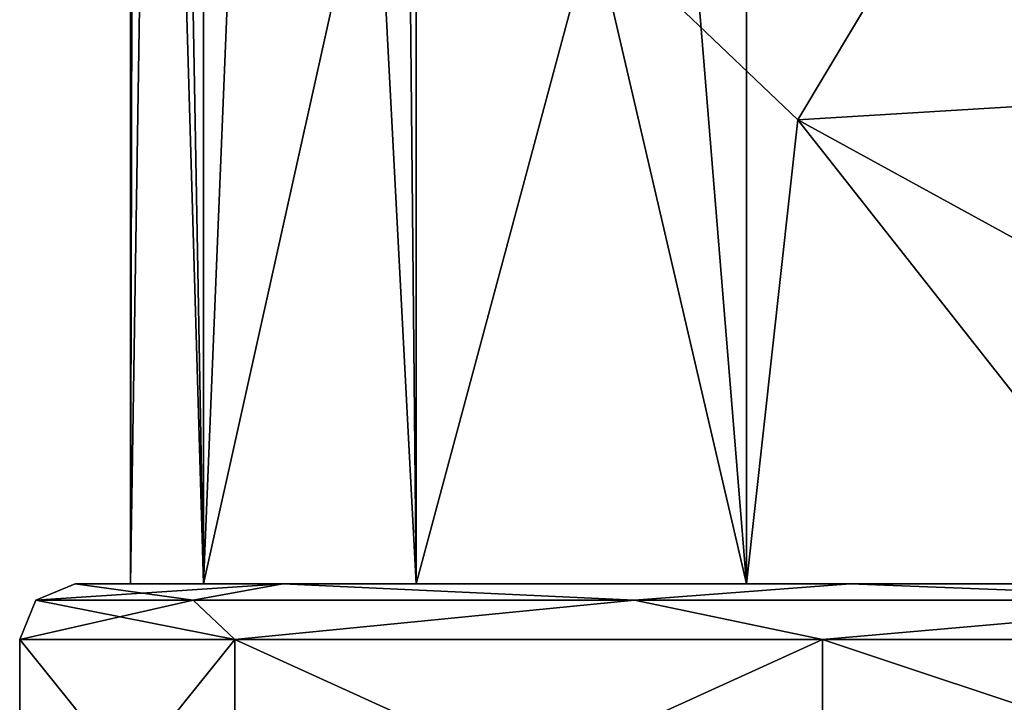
# Model space of a CAD drawing. Header units: millimetres. Extents: x -29 to 28.8, y -75.2 to 10.
# Tile 9 of 256: x -14.5 to -5.6, y -55.4 to -49.2. Entities that reach past the tile are written whole.
import ezdxf

# ---------------------------------------------------------------- set-up
doc = ezdxf.new("R2010")
doc.units = ezdxf.units.MM
doc.header["$LTSCALE"] = 88.413066
for name, color, linetype in [('1', 7, 'CONTINUOUS'), ('11', 7, 'CONTINUOUS'), ('2', 7, 'CONTINUOUS'), ('88', 7, 'CONTINUOUS'), ('89', 7, 'CONTINUOUS'), ('91', 7, 'CONTINUOUS'), ('92', 7, 'CONTINUOUS'), ('93', 7, 'CONTINUOUS')]:
    doc.layers.add(name, color=color, linetype=linetype)

msp = doc.modelspace()

# ---------------------------------------------------------------- linework, layer by layer
at = {"layer": '1', "linetype": 'CONTINUOUS'}
for points in [[(-13.5, -17.8, 146), (-13.4577, -35.7997, 144.9322), (-13.5, -54.3, 146), (-13.5, -17.8, 146)], [(-13.4577, -35.7997, 144.9322), (-13.2718, -39.6567, 143.5285), (-13.5, -54.3, 146), (-13.4577, -35.7997, 144.9322)], [(-13.5, -54.3, 146), (-13.2718, -39.6567, 143.5285), (-12.8389, -54.3, 141.8297), (-13.5, -54.3, 146)], [(-13.2718, -39.6567, 143.5285), (-12.3841, -43.1134, 140.6257), (-12.8389, -54.3, 141.8297), (-13.2718, -39.6567, 143.5285)], [(-12.3841, -43.1134, 140.6257), (-11.0025, -46.0337, 138.1773), (-12.8389, -54.3, 141.8297), (-12.3841, -43.1134, 140.6257)], [(-12.8389, -54.3, 141.8297), (-11.0025, -46.0337, 138.1773), (-10.92, -54.3, 138.0631), (-12.8389, -54.3, 141.8297)], [(-11.0025, -46.0337, 138.1773), (-9.3224, -48.3477, 136.2356), (-10.92, -54.3, 138.0631), (-11.0025, -46.0337, 138.1773)], [(-10.92, -54.3, 138.0631), (-9.3224, -48.3477, 136.2356), (-7.9369, -54.3, 135.08), (-10.92, -54.3, 138.0631)], [(-9.3224, -48.3477, 136.2356), (-7.4722, -50.1109, 134.7565), (-7.9369, -54.3, 135.08), (-9.3224, -48.3477, 136.2356)], [(-7.9369, -54.3, 135.08), (-7.4722, -50.1109, 134.7565), (-4.1703, -54.3, 133.1611), (-7.9369, -54.3, 135.08)], [(-7.4722, -50.1109, 134.7565), (-3.6782, -52.1914, 133.0108), (-4.1703, -54.3, 133.1611), (-7.4722, -50.1109, 134.7565)]]:
    msp.add_3dface(points, dxfattribs=at)
at = {"layer": '11', "linetype": 'CONTINUOUS'}
for points in [[(-3.4148, -49.8642, 132.3096), (-6.45, -48.3989, 133.5091), (-3.2286, -48.0049, 130.3451), (-3.4148, -49.8642, 132.3096)], [(-7.4722, -50.1109, 134.7565), (-9.3224, -48.3477, 136.2356), (-6.45, -48.3989, 133.5091), (-7.4722, -50.1109, 134.7565)], [(-3.4148, -49.8642, 132.3096), (-7.4722, -50.1109, 134.7565), (-6.45, -48.3989, 133.5091), (-3.4148, -49.8642, 132.3096)], [(-3.6782, -52.1914, 133.0108), (-7.4722, -50.1109, 134.7565), (-3.4148, -49.8642, 132.3096), (-3.6782, -52.1914, 133.0108)]]:
    msp.add_3dface(points, dxfattribs=at)
at = {"layer": '2', "linetype": 'CONTINUOUS'}
for points in [[(-13.5, -17.8, 146), (-13.5, -54.3, 146), (-12.8389, -54.3, 150.1703), (-13.5, -17.8, 146)], [(-12.839, -17.8, 150.1724), (-13.5, -17.8, 146), (-12.8389, -54.3, 150.1703), (-12.839, -17.8, 150.1724)], [(-10.9211, -17.8, 153.9358), (-12.839, -17.8, 150.1724), (-10.92, -54.3, 153.9369), (-10.9211, -17.8, 153.9358)], [(-10.92, -54.3, 153.9369), (-12.839, -17.8, 150.1724), (-12.8389, -54.3, 150.1703), (-10.92, -54.3, 153.9369)], [(-7.9343, -17.8, 156.9221), (-10.9211, -17.8, 153.9358), (-7.9369, -54.3, 156.92), (-7.9343, -17.8, 156.9221)], [(-7.9369, -54.3, 156.92), (-10.9211, -17.8, 153.9358), (-10.92, -54.3, 153.9369), (-7.9369, -54.3, 156.92)], [(-4.1703, -54.3, 158.8389), (-7.9343, -17.8, 156.9221), (-7.9369, -54.3, 156.92), (-4.1703, -54.3, 158.8389)], [(-4.1712, -17.8, 158.8392), (-7.9343, -17.8, 156.9221), (-4.1703, -54.3, 158.8389), (-4.1712, -17.8, 158.8392)]]:
    msp.add_3dface(points, dxfattribs=at)
at = {"layer": '88', "linetype": 'CONTINUOUS'}
for points in [[(-14.5, -57.2125, 146), (-12.5574, -57.2125, 153.25), (-14.5, -54.8, 146), (-14.5, -57.2125, 146)], [(-14.5, -54.8, 146), (-12.5574, -57.2125, 153.25), (-12.5574, -54.8, 153.25), (-14.5, -54.8, 146)], [(-12.5574, -57.2125, 153.25), (-7.25, -57.2125, 158.5574), (-12.5574, -54.8, 153.25), (-12.5574, -57.2125, 153.25)], [(-12.5574, -54.8, 153.25), (-7.25, -57.2125, 158.5574), (-7.25, -54.8, 158.5574), (-12.5574, -54.8, 153.25)], [(-7.25, -57.2125, 158.5574), (0, -57.2125, 160.5), (-7.25, -54.8, 158.5574), (-7.25, -57.2125, 158.5574)], [(-7.25, -54.8, 158.5574), (0, -57.2125, 160.5), (0, -54.8, 160.5), (-7.25, -54.8, 158.5574)]]:
    msp.add_3dface(points, dxfattribs=at)
at = {"layer": '89', "linetype": 'CONTINUOUS'}
for points in [[(-13.5, -54.3, 146), (-12.8389, -54.3, 141.8297), (-14, -54.3, 146), (-13.5, -54.3, 146)], [(-12.8389, -54.3, 150.1703), (-13.5, -54.3, 146), (-14, -54.3, 146), (-12.8389, -54.3, 150.1703)], [(-14, -54.3, 146), (-12.8389, -54.3, 141.8297), (-12.1244, -54.3, 139.0003), (-14, -54.3, 146)], [(-12.1244, -54.3, 152.9997), (-12.8389, -54.3, 150.1703), (-14, -54.3, 146), (-12.1244, -54.3, 152.9997)], [(-12.8389, -54.3, 141.8297), (-10.92, -54.3, 138.0631), (-12.1244, -54.3, 139.0003), (-12.8389, -54.3, 141.8297)], [(-10.92, -54.3, 153.9369), (-12.8389, -54.3, 150.1703), (-12.1244, -54.3, 152.9997), (-10.92, -54.3, 153.9369)], [(-10.92, -54.3, 138.0631), (-7.9369, -54.3, 135.08), (-12.1244, -54.3, 139.0003), (-10.92, -54.3, 138.0631)], [(-12.1244, -54.3, 139.0003), (-7.9369, -54.3, 135.08), (-7.0007, -54.3, 133.8762), (-12.1244, -54.3, 139.0003)], [(-7.0007, -54.3, 158.1238), (-10.92, -54.3, 153.9369), (-12.1244, -54.3, 152.9997), (-7.0007, -54.3, 158.1238)], [(-7.9369, -54.3, 156.92), (-10.92, -54.3, 153.9369), (-7.0007, -54.3, 158.1238), (-7.9369, -54.3, 156.92)], [(-7.9369, -54.3, 135.08), (-4.1703, -54.3, 133.1611), (-7.0007, -54.3, 133.8762), (-7.9369, -54.3, 135.08)], [(-4.1703, -54.3, 158.8389), (-7.9369, -54.3, 156.92), (-7.0007, -54.3, 158.1238), (-4.1703, -54.3, 158.8389)], [(-7.0007, -54.3, 133.8762), (-4.1703, -54.3, 133.1611), (0, -54.3, 132), (-7.0007, -54.3, 133.8762)], [(0, -54.3, 160), (-4.1703, -54.3, 158.8389), (-7.0007, -54.3, 158.1238), (0, -54.3, 160)]]:
    msp.add_3dface(points, dxfattribs=at)
at = {"layer": '91', "linetype": 'CONTINUOUS'}
for points in [[(-14.5, -57.2125, 146), (-14.5, -54.8, 146), (-12.5574, -54.8, 138.75), (-14.5, -57.2125, 146)], [(-12.5574, -57.2125, 138.75), (-14.5, -57.2125, 146), (-12.5574, -54.8, 138.75), (-12.5574, -57.2125, 138.75)], [(-7.25, -57.2125, 133.4426), (-12.5574, -57.2125, 138.75), (-7.25, -54.8, 133.4426), (-7.25, -57.2125, 133.4426)], [(-7.25, -54.8, 133.4426), (-12.5574, -57.2125, 138.75), (-12.5574, -54.8, 138.75), (-7.25, -54.8, 133.4426)], [(0, -57.2125, 131.5), (-7.25, -57.2125, 133.4426), (0, -54.8, 131.5), (0, -57.2125, 131.5)], [(0, -54.8, 131.5), (-7.25, -57.2125, 133.4426), (-7.25, -54.8, 133.4426), (0, -54.8, 131.5)]]:
    msp.add_3dface(points, dxfattribs=at)
at = {"layer": '92', "linetype": 'CONTINUOUS'}
for points in [[(-12.9321, -54.4464, 152.2278), (-14, -54.3, 146), (-14.3536, -54.4464, 146), (-12.9321, -54.4464, 152.2278)], [(-12.1244, -54.3, 152.9997), (-14, -54.3, 146), (-12.9321, -54.4464, 152.2278), (-12.1244, -54.3, 152.9997)], [(-8.9493, -54.4464, 157.2221), (-12.1244, -54.3, 152.9997), (-12.9321, -54.4464, 152.2278), (-8.9493, -54.4464, 157.2221)], [(-7.0007, -54.3, 158.1238), (-12.1244, -54.3, 152.9997), (-8.9493, -54.4464, 157.2221), (-7.0007, -54.3, 158.1238)], [(-3.194, -54.4464, 159.9937), (-7.0007, -54.3, 158.1238), (-8.9493, -54.4464, 157.2221), (-3.194, -54.4464, 159.9937)], [(0, -54.3, 160), (-7.0007, -54.3, 158.1238), (-3.194, -54.4464, 159.9937), (0, -54.3, 160)], [(-14.5, -54.8, 146), (-12.5574, -54.8, 153.25), (-14.3536, -54.4464, 146), (-14.5, -54.8, 146)], [(-12.5574, -54.8, 153.25), (-12.9321, -54.4464, 152.2278), (-14.3536, -54.4464, 146), (-12.5574, -54.8, 153.25)], [(-12.5574, -54.8, 153.25), (-8.9493, -54.4464, 157.2221), (-12.9321, -54.4464, 152.2278), (-12.5574, -54.8, 153.25)], [(-12.5574, -54.8, 153.25), (-7.25, -54.8, 158.5574), (-8.9493, -54.4464, 157.2221), (-12.5574, -54.8, 153.25)], [(-7.25, -54.8, 158.5574), (-3.194, -54.4464, 159.9937), (-8.9493, -54.4464, 157.2221), (-7.25, -54.8, 158.5574)], [(-7.25, -54.8, 158.5574), (0, -54.8, 160.5), (-3.194, -54.4464, 159.9937), (-7.25, -54.8, 158.5574)]]:
    msp.add_3dface(points, dxfattribs=at)
at = {"layer": '93', "linetype": 'CONTINUOUS'}
for points in [[(-14, -54.3, 146), (-12.1244, -54.3, 139.0003), (-14.3536, -54.4464, 146), (-14, -54.3, 146)], [(-14.3536, -54.4464, 146), (-12.1244, -54.3, 139.0003), (-12.9321, -54.4464, 139.7722), (-14.3536, -54.4464, 146)], [(-12.9321, -54.4464, 139.7722), (-12.1244, -54.3, 139.0003), (-8.9493, -54.4464, 134.7779), (-12.9321, -54.4464, 139.7722)], [(-12.1244, -54.3, 139.0003), (-7.0007, -54.3, 133.8762), (-8.9493, -54.4464, 134.7779), (-12.1244, -54.3, 139.0003)], [(-8.9493, -54.4464, 134.7779), (-7.0007, -54.3, 133.8762), (-3.194, -54.4464, 132.0063), (-8.9493, -54.4464, 134.7779)], [(-7.0007, -54.3, 133.8762), (0, -54.3, 132), (-3.194, -54.4464, 132.0063), (-7.0007, -54.3, 133.8762)], [(-12.5574, -54.8, 138.75), (-14.5, -54.8, 146), (-12.9321, -54.4464, 139.7722), (-12.5574, -54.8, 138.75)], [(-14.5, -54.8, 146), (-14.3536, -54.4464, 146), (-12.9321, -54.4464, 139.7722), (-14.5, -54.8, 146)], [(-12.5574, -54.8, 138.75), (-12.9321, -54.4464, 139.7722), (-8.9493, -54.4464, 134.7779), (-12.5574, -54.8, 138.75)], [(-7.25, -54.8, 133.4426), (-12.5574, -54.8, 138.75), (-8.9493, -54.4464, 134.7779), (-7.25, -54.8, 133.4426)], [(-7.25, -54.8, 133.4426), (-8.9493, -54.4464, 134.7779), (-3.194, -54.4464, 132.0063), (-7.25, -54.8, 133.4426)], [(0, -54.8, 131.5), (-7.25, -54.8, 133.4426), (-3.194, -54.4464, 132.0063), (0, -54.8, 131.5)]]:
    msp.add_3dface(points, dxfattribs=at)

doc.saveas('drawing.dxf')
